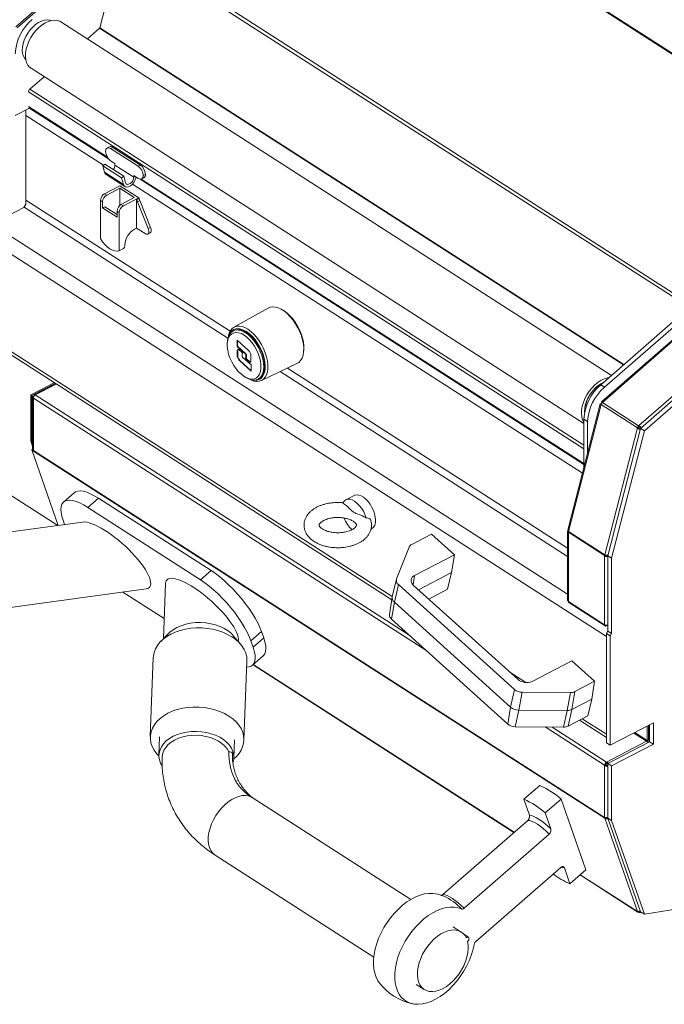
# Model space of a CAD drawing. Header units: millimetres. Extents: x 24 to 2406, y -1931 to 388.
# Tile 17 of 21: x 1517 to 1861, y -1424 to -899. Entities that reach past the tile are written whole.
import ezdxf

# ---------------------------------------------------------------- set-up
doc = ezdxf.new("R2010")
doc.units = ezdxf.units.MM

msp = doc.modelspace()

# ---------------------------------------------------------------- linework, layer by layer
at = {"color": 7, "linetype": 'Continuous', "lineweight": 15}
for p, q in [((2011.59, -1010.97), (1237, -512.8)), ((1829.68, -1227.97), (767.07, -544.55)), ((1985.03, -994.39), (1681.77, -799.35)), ((1514.67, -902.49), (1568.96, -855.01)), ((1515.34, -902.92), (1569.63, -855.44)), ((1875.38, -1051.21), (1572.12, -856.16)), ((1571.13, -857.47), (1559.47, -902.9)), ((1236.63, -900.46), (1715.19, -1208.24)), ((1236.63, -900.46), (1715.19, -1208.24)), ((1832.33, -1088.59), (1538.74, -899.76)), ((1559.27, -903.21), (1552.84, -908.83)), ((1522.78, -924.57), (1817.66, -1114.22)), ((1529.73, -929.05), (1522.11, -935.71)), ((1514.4, -949.77), (1521.98, -945.83)), ((1521.68, -945.64), (1564.13, -972.94)), ((1520.03, -946.85), (1520.03, -997.09)), ((1564.57, -966.49), (1563.38, -967.1)), ((1566.41, -966.77), (1565.21, -967.39)), ((1566.41, -966.77), (1581.11, -976.23)), ((1562.55, -968.95), (1562.55, -968.93)), ((1565.21, -967.39), (1579.92, -976.85)), ((1562.21, -975.71), (1561.06, -976.64)), ((1561.06, -976.64), (1571.08, -983.09)), ((1562.02, -980.09), (1561.06, -976.64)), ((1562.21, -975.71), (1572.23, -982.15)), ((1565.21, -973.92), (1567.56, -975.43)), ((1567.56, -975.43), (1567.56, -976.24)), ((1567.56, -976.24), (1577.58, -982.69)), ((1579.92, -976.85), (1581.11, -976.23)), ((1562.02, -980.09), (1572.04, -986.53)), ((1562.84, -981.27), (1572.86, -987.71)), ((1572.23, -982.15), (1571.08, -983.09)), ((1573.19, -985.6), (1572.23, -982.15)), ((1579.92, -983.38), (1577.58, -981.87)), ((1577.58, -981.87), (1577.58, -982.69)), ((1583.78, -981.2), (1582.59, -981.82)), ((1582.59, -981.84), (1583.78, -981.22)), ((1582.59, -981.84), (1582.59, -981.82)), ((1583.78, -981.2), (1583.78, -981.22)), ((1570.24, -987.26), (1562.05, -991.5)), ((1580.26, -993.7), (1570.24, -987.26)), ((1572.04, -986.53), (1571.08, -983.09)), ((1581.01, -983.8), (1817.66, -1136)), ((1581.76, -983.66), (1582.95, -983.05)), ((1562.05, -991.5), (1563.19, -992.23)), ((1570.11, -988.64), (1563.19, -992.23)), ((1577.86, -993.63), (1570.11, -988.64)), ((1570.11, -988.64), (1570.11, -997.82)), ((1518.91, -998.89), (1520.03, -997.09)), ((1559.82, -1015.52), (1559.82, -995.11)), ((1560.96, -995.84), (1559.82, -995.11)), ((1560.96, -995.84), (1560.96, -999.1)), ((1562.22, -998.45), (1560.96, -999.1)), ((1562.22, -998.45), (1568.7, -1002.62)), ((1570.94, -997.21), (1577.86, -993.63)), ((1570.94, -997.21), (1572.07, -997.94)), ((1572.07, -997.94), (1580.26, -993.7)), ((1578.99, -994.74), (1580.26, -994.09)), ((1578.99, -1009.87), (1578.99, -994.74)), ((1580.85, -995.19), (1579.59, -995.84)), ((1585.3, -1010.13), (1579.59, -995.84)), ((1580.26, -994.09), (1580.26, -993.7)), ((1586.57, -1009.48), (1580.85, -995.19)), ((1518.91, -998.89), (1498.82, -1009.3)), ((1560.96, -999.1), (1568.7, -1004.09)), ((1569.84, -1001.55), (1568.7, -1000.82)), ((1568.7, -1004.09), (1568.7, -1000.82)), ((1569.84, -1021.96), (1569.84, -1001.55)), ((1578.99, -1009.87), (1578.03, -1010.37)), ((1578.99, -1009.87), (1583.63, -1012.85)), ((1585.01, -1013.07), (1586.27, -1012.41)), ((1585.3, -1010.13), (1586.57, -1009.48)), ((1572.82, -1018.79), (1572.82, -1019.6)), ((1569.84, -1021.96), (1571.11, -1021.31)), ((1571.11, -1021.31), (1572.07, -1020.81)), ((1649.27, -1052.6), (1630.98, -1062.82)), ((1657.27, -1053.8), (1656.52, -1053.36)), ((1874.62, -1051.6), (1826.65, -1093.56)), ((1880.35, -1056.07), (1827.14, -1102.61)), ((1881.15, -1056.03), (1827.52, -1102.93)), ((1876.63, -1052.89), (1828.66, -1094.85)), ((1631.05, -1064.5), (1630.53, -1064.77)), ((1627.56, -1070.23), (1627.48, -1071.13)), ((1638.79, -1075.23), (1632.78, -1069.74)), ((1632.78, -1069.74), (1632.78, -1073.09)), ((1633, -1069.95), (1633, -1072.97)), ((1900.52, -1068.49), (1846.89, -1115.39)), ((1901.73, -1069.71), (1847.91, -1116.78)), ((1903.73, -1071), (1849.92, -1118.07)), ((1633, -1072.97), (1632.78, -1073.09)), ((1632.78, -1073.09), (1637.16, -1077.09)), ((1633.04, -1075.31), (1632.81, -1075.43)), ((1632.81, -1075.43), (1632.81, -1077.98)), ((1633, -1072.97), (1637.38, -1076.98)), ((1633.04, -1075.31), (1633.04, -1077.87)), ((1635.82, -1076.68), (1633.38, -1074.45)), ((1635.48, -1078.39), (1635.48, -1076.88)), ((1635.71, -1076.58), (1635.59, -1076.65)), ((1637.38, -1076.98), (1637.16, -1077.09)), ((1668.17, -1075.86), (1668.25, -1074.98)), ((1633.04, -1077.87), (1632.81, -1077.98)), ((1634.34, -1080.7), (1634.12, -1080.82)), ((1634.12, -1080.82), (1640.13, -1086.31)), ((1634.34, -1080.7), (1640.13, -1085.99)), ((1640.13, -1082.96), (1635.75, -1078.96)), ((1637.09, -1079.37), (1639.53, -1081.6)), ((1637.32, -1079.4), (1637.54, -1079.29)), ((1637.64, -1077.54), (1637.42, -1077.66)), ((1637.42, -1077.66), (1637.42, -1079.18)), ((1637.64, -1079.06), (1637.42, -1079.18)), ((1637.42, -1079.35), (1639.75, -1081.48)), ((1637.64, -1077.54), (1637.64, -1079.06)), ((1639.75, -1081.48), (1639.53, -1081.6)), ((1639.75, -1081.48), (1639.78, -1081.47)), ((1640.09, -1080.63), (1640.09, -1078.07)), ((1645.72, -1091.27), (1664.62, -1082.21)), ((1640.13, -1086.31), (1640.13, -1082.96)), ((1522.64, -1098.83), (1535.06, -1092.4)), ((1523.3, -1099.26), (1535.73, -1092.83)), ((1535.86, -1092.91), (1524.67, -1098.71)), ((1636.91, -1089.33), (1637.69, -1089.78)), ((1643.87, -1090.51), (1644.39, -1090.24)), ((1423.49, -1095.59), (1537.02, -1168.62)), ((1826.65, -1093.56), (1828.66, -1094.85)), ((1522.64, -1123.46), (1522.64, -1098.83)), ((1523.3, -1099.26), (1522.64, -1098.83)), ((1523.16, -1099.5), (1523.16, -1121.33)), ((1523.16, -1099.5), (1523.83, -1099.93)), ((1523.3, -1123.89), (1523.3, -1099.26)), ((1523.66, -1100.35), (1523.66, -1128.03)), ((1524.31, -1099.68), (1523.83, -1099.93)), ((1523.83, -1099.93), (1523.83, -1100.15)), ((1524.02, -1100.62), (1524.02, -1128.57)), ((1524.13, -1100.06), (1524.13, -1100.06)), ((1524.13, -1100.06), (1524.13, -1100.06)), ((1524.65, -1099.21), (1524.67, -1099.22)), ((1826.42, -1103.78), (1809.13, -1171.13)), ((1826.78, -1103.76), (1826.91, -1103.84)), ((1826.91, -1103.83), (1826.78, -1103.76)), ((1827.31, -1102.91), (1827.45, -1103)), ((1827.52, -1102.93), (1846.89, -1115.39)), ((1826.85, -1104.01), (1809.43, -1171.88)), ((1826.85, -1104.01), (1846.22, -1116.47)), ((1817.66, -1111.81), (1819.66, -1113.1)), ((1817.66, -1111.81), (1817.66, -1137.91)), ((1819.66, -1113.1), (1819.66, -1130.1)), ((1846.22, -1116.47), (1828.8, -1184.34)), ((1847.91, -1116.78), (1830.43, -1184.88)), ((1849.92, -1118.07), (1832.43, -1186.17)), ((1846.93, -1116.36), (1846.22, -1116.47)), ((1846.89, -1115.39), (1847.12, -1116.05)), ((1847.46, -1117.05), (1847.79, -1117.24)), ((1847.79, -1117.27), (1847.52, -1117.1)), ((1847.91, -1116.78), (1849.92, -1118.07)), ((1848.32, -1116.42), (1848.1, -1116.28)), ((1523.3, -1123.89), (1522.64, -1123.46)), ((1523.66, -1126.39), (1522.64, -1123.46)), ((1523.16, -1121.33), (1523.66, -1121.66)), ((1523.66, -1124.91), (1523.3, -1123.89)), ((1523.66, -1127.84), (1523.14, -1128.3)), ((1537.23, -1168.59), (1523.14, -1128.3)), ((1523.14, -1128.3), (1524.07, -1128.9)), ((1828.75, -1324.56), (1524.02, -1128.57)), ((1828.8, -1324.89), (1524.07, -1128.9)), ((1545.84, -1151.18), (1540.18, -1156.13)), ((1558.7, -1154.04), (1553.03, -1158.99)), ((1618.81, -1192.7), (1558.7, -1154.04)), ((1695.2, -1152.62), (1690.74, -1154.93)), ((1613.15, -1197.65), (1553.03, -1158.99)), ((1550.24, -1166.8), (1463.14, -1178.79)), ((1539.89, -1165.82), (1540.69, -1168.11)), ((1704.13, -1170.52), (1704.4, -1170.38)), ((1809.02, -1171.91), (1809.02, -1208.65)), ((1809.43, -1171.88), (1828.8, -1184.34)), ((1725.87, -1178.78), (1736.43, -1173.31)), ((1748.58, -1184.28), (1736.43, -1173.31)), ((1809.38, -1172.26), (1828.75, -1184.72)), ((1809.38, -1172.26), (1809.38, -1209.19)), ((1717.77, -1197.2), (1724.49, -1180.2)), ((1748.58, -1184.28), (1727.37, -1195.27)), ((1747.07, -1193.77), (1748.58, -1184.28)), ((1829.28, -1184.45), (1828.75, -1184.72)), ((1828.75, -1184.72), (1828.75, -1221.65)), ((1830.06, -1184.77), (1830.5, -1184.61)), ((1830.43, -1185), (1830.06, -1184.77)), ((1830.43, -1184.88), (1832.43, -1186.17)), ((1830.43, -1184.88), (1830.43, -1225.05)), ((1832.43, -1186.17), (1832.43, -1226.34)), ((1613.15, -1197.65), (1618.81, -1192.7)), ((1717.68, -1197.49), (1715.43, -1206.61)), ((1747.07, -1193.77), (1729.44, -1202.9)), ((1744.96, -1202.72), (1747.07, -1193.77)), ((1468.6, -1218.42), (1584.13, -1202.51)), ((1594.51, -1199.62), (1593.39, -1229.09)), ((1718.74, -1200.22), (1716.6, -1209.61)), ((1780.73, -1256.19), (1718.74, -1200.22)), ((1726.87, -1200.59), (1782.41, -1250.74)), ((1744.96, -1202.72), (1734.97, -1207.9)), ((1571.84, -1204.2), (1593.8, -1218.32)), ((1715.39, -1206.84), (1714.03, -1216.14)), ((1715.13, -1218.66), (1716.6, -1209.61)), ((1778.59, -1265.59), (1716.6, -1209.61)), ((1809.38, -1209.19), (1828.75, -1221.65)), ((1809.66, -1209.83), (1829.03, -1222.29)), ((1777.12, -1274.64), (1715.13, -1218.66)), ((1829.79, -1222.25), (1830.43, -1221.92)), ((1596.1, -1226.33), (1592, -1230.5)), ((1634.63, -1232.12), (1630.86, -1227.65)), ((1633.36, -1230.61), (1633.39, -1229.82)), ((1645.75, -1225.31), (1640.09, -1230.26)), ((1641.24, -1233.55), (1646.9, -1228.6)), ((1646.9, -1228.6), (1645.75, -1225.31)), ((1829.68, -1226.25), (1830.43, -1225.05)), ((1831.69, -1227.54), (1829.68, -1226.25)), ((1829.68, -1284.64), (1829.68, -1226.25)), ((1829.68, -1227.97), (1829.68, -1280.06)), ((1832.43, -1226.34), (1830.43, -1225.05)), ((1831.69, -1227.54), (1832.43, -1226.34)), ((1831.69, -1285.93), (1831.69, -1227.54)), ((1641.24, -1233.55), (1640.09, -1230.26)), ((1588, -1239.1), (1586.4, -1281.36)), ((1640.95, -1243.24), (1646.61, -1238.29)), ((1636.36, -1283.26), (1637.97, -1240.99)), ((1641.22, -1243.01), (1780.36, -1332.49)), ((1790.03, -1251.85), (1811.24, -1240.86)), ((1823.39, -1251.83), (1811.24, -1240.86)), ((1780.73, -1256.19), (1778.59, -1265.59)), ((1823.39, -1251.83), (1812.83, -1257.3)), ((1821.88, -1261.32), (1823.39, -1251.83)), ((1784.7, -1257.64), (1782.96, -1267.18)), ((1810.45, -1257.82), (1784.7, -1257.64)), ((1810.45, -1257.82), (1808.71, -1267.36)), ((1812.83, -1257.3), (1811.32, -1266.79)), ((1821.88, -1261.32), (1811.32, -1266.79)), ((1819.78, -1270.27), (1821.88, -1261.32)), ((1777.12, -1274.64), (1778.59, -1265.59)), ((1781.09, -1276.09), (1782.96, -1267.18)), ((1808.71, -1267.36), (1782.96, -1267.18)), ((1806.84, -1276.27), (1808.71, -1267.36)), ((1809.22, -1275.74), (1811.32, -1266.79)), ((1819.78, -1270.27), (1809.22, -1275.74)), ((1806.84, -1276.27), (1781.09, -1276.09)), ((1815.27, -1272.61), (1829.68, -1281.88)), ((1815.27, -1272.61), (1829.68, -1281.88)), ((1854.76, -1273.97), (1831.69, -1285.93)), ((1851.45, -1275.69), (1851.45, -1283.38)), ((1852.19, -1275.3), (1852.19, -1282.99)), ((1852.75, -1275.01), (1852.75, -1284.11)), ((1854.76, -1273.97), (1854.76, -1285.4)), ((1591.4, -1281.55), (1591.03, -1291.19)), ((1631, -1292.71), (1631.37, -1283.07)), ((1831.69, -1285.93), (1829.68, -1284.64)), ((1851.15, -1283.86), (1829.79, -1294.93)), ((1852.75, -1284.11), (1830.43, -1295.68)), ((1854.76, -1285.4), (1832.43, -1296.97)), ((1851.45, -1283.38), (1852.19, -1282.99)), ((1852.75, -1284.11), (1854.76, -1285.4)), ((1829.49, -1296.22), (1828.75, -1296.61)), ((1828.75, -1296.61), (1828.75, -1324.56)), ((1829.79, -1294.93), (1829.79, -1295.74)), ((1830.11, -1296.85), (1830.02, -1296.79)), ((1830.43, -1297.06), (1830.06, -1296.82)), ((1830.06, -1296.82), (1830.43, -1297.03)), ((1830.43, -1295.68), (1832.43, -1296.97)), ((1830.43, -1295.68), (1830.43, -1324.83)), ((1832.43, -1296.97), (1832.43, -1326.11)), ((1794.15, -1307.37), (1785.65, -1314.8)), ((1725.31, -1368.31), (1640.73, -1313.92)), ((1785.65, -1314.8), (1788.62, -1323.28)), ((1797.01, -1322.1), (1805.5, -1314.67)), ((1805.5, -1314.67), (1818.74, -1352.5)), ((1799.98, -1330.58), (1797.01, -1322.1)), ((1830.07, -1324.52), (1830.17, -1324.52)), ((1830.43, -1324.69), (1830.17, -1324.52)), ((1742.41, -1365.68), (1787.74, -1326.04)), ((1829.1, -1324.63), (1828.8, -1324.89)), ((1828.8, -1324.89), (1846.22, -1374.7)), ((1830.43, -1324.83), (1832.43, -1326.11)), ((1830.43, -1324.83), (1847.91, -1374.81)), ((1832.43, -1326.11), (1849.92, -1376.1)), ((1799.09, -1333.34), (1753.77, -1372.99)), ((1620.99, -1344.62), (1705.56, -1399.01)), ((1760, -1390.81), (1805.33, -1351.16)), ((1810.24, -1359.93), (1807.27, -1351.44)), ((1818.74, -1352.5), (1810.24, -1359.93)), ((1815.65, -1355.19), (1846.46, -1375.01)), ((1849.92, -1376.1), (1903.73, -1367.4)), ((1846.99, -1374.7), (1846.89, -1375.08)), ((1847.58, -1375.19), (1848.31, -1375.07)), ((1847.91, -1374.81), (1849.92, -1376.1)), ((1752.28, -1385.66), (1748.03, -1382.93)), ((1756.14, -1388.45), (1753.71, -1386.89)), ((1728.29, -1413.63), (1732.54, -1416.36))]:
    msp.add_line(p, q, dxfattribs=at)
at = {"color": 8, "linetype": 'Continuous', "lineweight": 15}
for p, q in [((1873.92, -1052.21), (1571.13, -857.47)), ((1838.77, -1082.96), (1559.27, -903.21)), ((1839.05, -1082.71), (1559.47, -902.9)), ((1715.44, -1206.59), (1276.2, -924.09)), ((1817.66, -1127.72), (1521.39, -937.17)), ((1817.66, -1125.79), (1522.11, -935.71)), ((1563.53, -972.1), (1521.39, -945)), ((1561.41, -976.35), (1520.03, -949.74)), ((1816.94, -1140.7), (1576.94, -986.34)), ((1817.66, -1135.54), (1581.61, -983.73)), ((1627.83, -1068.6), (1519.06, -998.64)), ((1628.93, -1064.93), (1520.03, -994.89)), ((1809.02, -1205.27), (1501.87, -1007.72)), ((1809.02, -1185.13), (1655.67, -1086.5)), ((1809.02, -1180.76), (1659.57, -1084.64)), ((1536.23, -1093.15), (1525.06, -1098.94)), ((1733.89, -1235.6), (1524.02, -1100.62)), ((1724.83, -1227.42), (1525.06, -1098.94)), ((1727.37, -1195.27), (1726.57, -1200.29)), ((1829.79, -1221.92), (1829.79, -1222.25)), ((1780.46, -1332.4), (1641.33, -1242.92)), ((1786.77, -1252.46), (1778.26, -1246.99)), ((1829.68, -1280.06), (1816.83, -1271.8)), ((1828.75, -1296.61), (1797.01, -1276.2)), ((1829.79, -1294.93), (1800.71, -1276.22)), ((1851.15, -1283.86), (1844.24, -1279.42)), ((1851.45, -1283.38), (1844.82, -1279.12)), ((1846.22, -1374.7), (1815.76, -1355.1))]:
    msp.add_line(p, q, dxfattribs=at)
at = {"color": 7, "linetype": 'Continuous', "lineweight": 15, "flags": 128}
for points in [[(1520.03, -907.64), (1521.1, -905.81), (1522.34, -904.1), (1523.73, -902.56), (1525.23, -901.24), (1526.79, -900.16), (1528.36, -899.38), (1529.91, -898.89), (1531.39, -898.73), (1532.76, -898.89), (1533.41, -899.11)], [(1522.78, -924.57), (1522.03, -924), (1521.11, -922.9), (1520.41, -921.55), (1519.97, -919.97), (1519.79, -918.2), (1519.87, -916.28), (1520.22, -914.26), (1520.82, -912.19), (1521.67, -910.13), (1522.73, -908.11), (1523.99, -906.19), (1525.42, -904.41), (1526.97, -902.82), (1528.62, -901.46), (1530.31, -900.36), (1532.02, -899.55), (1533.7, -899.04), (1535.31, -898.85), (1536.8, -898.98), (1538.15, -899.43), (1538.74, -899.76)], [(1519.97, -920), (1519.42, -919.37), (1518.73, -918.17), (1518.29, -916.73), (1518.12, -915.1), (1518.21, -913.32), (1518.57, -911.45), (1519.18, -909.54), (1520.03, -907.64)], [(1565.21, -967.39), (1564.69, -967.12), (1564.19, -966.98), (1563.73, -966.98), (1563.33, -967.13), (1563, -967.41), (1562.75, -967.82), (1562.6, -968.33), (1562.55, -968.93)], [(1562.84, -981.27), (1562.41, -980.88), (1562.02, -980.09)], [(1578.74, -982.62), (1578.63, -983.21), (1578.22, -984.4), (1577.57, -985.55), (1576.74, -986.56), (1575.79, -987.34), (1574.81, -987.83), (1573.87, -988), (1573.06, -987.82), (1572.43, -987.32), (1572.04, -986.53)], [(1577.58, -982.69), (1577.44, -983.63), (1577.02, -984.59), (1576.4, -985.46), (1575.64, -986.12), (1574.84, -986.49), (1574.11, -986.52), (1573.53, -986.21), (1573.19, -985.6)], [(1579.92, -983.38), (1580.44, -983.65), (1580.94, -983.79), (1581.4, -983.78), (1581.81, -983.64), (1582.14, -983.36), (1582.39, -982.95), (1582.54, -982.44), (1582.59, -981.84)], [(1583.63, -1012.85), (1584.16, -1013.11), (1584.65, -1013.17), (1585.07, -1013.03), (1585.39, -1012.7), (1585.58, -1012.21), (1585.63, -1011.58), (1585.53, -1010.87), (1585.3, -1010.13)], [(1586.57, -1009.48), (1586.8, -1010.22), (1586.89, -1010.93), (1586.84, -1011.55), (1586.66, -1012.04), (1586.34, -1012.37), (1586.27, -1012.41)], [(1559.82, -1015.52), (1560.93, -1017.18), (1562.17, -1018.67), (1563.48, -1019.95), (1564.83, -1020.96), (1566.18, -1021.68), (1567.49, -1022.1), (1568.73, -1022.19), (1569.84, -1021.96)], [(1664.62, -1082.21), (1665.65, -1081.56), (1666.6, -1080.55), (1667.34, -1079.26), (1667.87, -1077.71), (1668.16, -1075.95), (1668.22, -1074), (1668.04, -1071.91), (1667.63, -1069.72), (1667, -1067.48), (1666.15, -1065.24), (1665.11, -1063.04), (1663.9, -1060.93), (1662.54, -1058.96), (1661.07, -1057.17), (1659.51, -1055.6), (1657.9, -1054.27), (1656.27, -1053.23), (1654.66, -1052.48), (1653.11, -1052.05), (1651.63, -1051.95), (1650.28, -1052.17), (1649.27, -1052.6)], [(1657.27, -1053.8), (1657.81, -1054.13), (1659.37, -1055.28), (1660.9, -1056.69), (1662.36, -1058.33), (1663.72, -1060.16), (1664.95, -1062.15), (1666.01, -1064.24), (1666.9, -1066.39), (1667.58, -1068.55), (1668.04, -1070.68), (1668.27, -1072.73), (1668.27, -1074.65), (1668.25, -1074.98)], [(1636.45, -1089.05), (1637.94, -1089.85), (1639.38, -1090.34), (1640.75, -1090.48), (1641.99, -1090.29), (1643.09, -1089.76), (1644, -1088.91), (1644.71, -1087.77), (1645.19, -1086.35), (1645.44, -1084.72), (1645.44, -1082.9), (1645.19, -1080.94), (1644.71, -1078.91), (1644, -1076.85), (1643.09, -1074.83), (1641.99, -1072.89), (1640.75, -1071.09), (1639.38, -1069.48), (1637.94, -1068.11), (1636.45, -1067), (1634.97, -1066.2), (1633.53, -1065.72), (1632.16, -1065.57), (1630.91, -1065.76), (1629.82, -1066.29), (1628.9, -1067.14), (1628.19, -1068.29), (1627.71, -1069.7), (1627.47, -1071.34), (1627.47, -1073.16), (1627.71, -1075.11), (1628.19, -1077.14), (1628.9, -1079.2), (1629.82, -1081.22), (1630.91, -1083.16), (1632.16, -1084.96), (1633.53, -1086.57), (1634.97, -1087.94), (1636.45, -1089.05)], [(1627.56, -1070.23), (1627.63, -1069.64), (1627.99, -1068.06), (1628.57, -1066.71), (1629.36, -1065.64), (1630.35, -1064.86), (1631.5, -1064.4), (1632.8, -1064.26), (1634.2, -1064.46), (1635.68, -1064.97), (1637.2, -1065.8), (1638.71, -1066.92), (1640.19, -1068.3), (1641.59, -1069.92), (1642.89, -1071.72), (1644.05, -1073.67), (1645.03, -1075.72), (1645.83, -1077.82), (1646.41, -1079.91), (1646.76, -1081.94), (1646.88, -1083.87), (1646.76, -1085.65), (1646.41, -1087.22), (1645.83, -1088.57), (1645.03, -1089.64), (1644.05, -1090.42), (1642.89, -1090.88), (1641.59, -1091.02), (1640.19, -1090.83), (1638.71, -1090.31), (1637.69, -1089.78)], [(1627.87, -1068.47), (1628.05, -1067.35), (1628.52, -1065.78), (1629.21, -1064.47), (1630.11, -1063.43), (1631.2, -1062.7), (1632.45, -1062.28), (1633.84, -1062.2), (1635.33, -1062.44), (1636.89, -1063.01), (1638.48, -1063.89)], [(1637.72, -1065.12), (1636.19, -1064.28), (1634.7, -1063.75), (1633.27, -1063.53), (1631.95, -1063.64), (1630.77, -1064.08), (1629.75, -1064.82), (1628.92, -1065.86), (1628.29, -1067.17), (1628.13, -1067.64)], [(1644.39, -1090.24), (1644.57, -1090.15), (1645.55, -1089.37), (1646.35, -1088.3), (1646.93, -1086.95), (1647.28, -1085.38), (1647.4, -1083.6), (1647.28, -1081.67), (1646.93, -1079.64), (1646.35, -1077.55), (1645.55, -1075.45), (1644.57, -1073.4), (1643.41, -1071.45), (1642.12, -1069.65), (1640.71, -1068.04), (1639.23, -1066.65), (1637.72, -1065.53), (1636.2, -1064.7), (1634.73, -1064.19), (1633.32, -1063.99), (1632.03, -1064.13), (1631.05, -1064.5)], [(1640.14, -1090.81), (1641.46, -1091.14), (1642.84, -1091.19), (1644.09, -1090.92), (1645.2, -1090.33), (1646.13, -1089.44), (1646.86, -1088.26), (1647.38, -1086.83), (1647.67, -1085.18), (1647.73, -1083.34), (1647.55, -1081.36), (1647.15, -1079.3), (1646.52, -1077.18), (1645.69, -1075.07), (1644.67, -1073.01), (1643.48, -1071.06), (1642.16, -1069.25), (1640.74, -1067.64), (1639.25, -1066.25), (1637.72, -1065.12)], [(1638.48, -1063.89), (1640.08, -1065.06), (1641.64, -1066.5), (1643.13, -1068.17), (1644.51, -1070.04), (1645.76, -1072.06), (1646.85, -1074.2), (1647.75, -1076.39), (1648.45, -1078.6), (1648.92, -1080.78), (1649.16, -1082.86), (1649.16, -1084.82), (1648.92, -1086.6), (1648.45, -1088.16), (1647.75, -1089.48), (1646.85, -1090.52), (1645.76, -1091.25), (1644.51, -1091.67), (1643.13, -1091.75), (1641.64, -1091.51), (1640.08, -1090.94), (1639.31, -1090.55)], [(1635.48, -1076.88), (1635.49, -1076.8), (1635.51, -1076.74), (1635.54, -1076.69), (1635.58, -1076.65), (1635.63, -1076.63), (1635.69, -1076.63), (1635.75, -1076.65), (1635.82, -1076.68)], [(1637.42, -1079.18), (1637.42, -1079.25), (1637.4, -1079.32), (1637.37, -1079.37), (1637.32, -1079.4), (1637.27, -1079.42), (1637.22, -1079.42), (1637.15, -1079.4), (1637.09, -1079.37)], [(1831.12, -1089.65), (1830.28, -1089.79), (1828.6, -1090.29), (1826.9, -1091.11), (1825.2, -1092.21), (1823.55, -1093.57), (1822, -1095.16), (1820.57, -1096.93), (1819.31, -1098.85), (1818.25, -1100.87), (1817.4, -1102.94), (1816.8, -1105.01), (1816.45, -1107.03), (1816.37, -1108.94), (1816.55, -1110.71), (1816.99, -1112.29), (1817.66, -1113.6)], [(1545.84, -1151.18), (1546.55, -1150.7), (1547.71, -1150.3), (1549.09, -1150.2), (1550.69, -1150.4), (1552.47, -1150.89), (1554.41, -1151.66), (1556.5, -1152.72), (1558.7, -1154.04)], [(1553.03, -1158.99), (1550.83, -1157.67), (1548.75, -1156.62), (1546.8, -1155.84), (1545.02, -1155.35), (1543.43, -1155.15), (1542.05, -1155.26), (1540.89, -1155.65), (1539.96, -1156.34), (1539.3, -1157.31), (1538.89, -1158.54), (1538.74, -1160.03), (1538.86, -1161.76), (1539.25, -1163.7), (1539.89, -1165.82)], [(1689.17, -1156.72), (1689.78, -1155.7), (1690.62, -1155), (1691.63, -1154.64), (1692.78, -1154.63), (1694.03, -1154.97), (1695.34, -1155.65), (1696.64, -1156.64), (1697.89, -1157.91), (1699.05, -1159.41), (1700.06, -1161.07), (1700.89, -1162.84), (1701.51, -1164.65)], [(1706.48, -1165.8), (1706.36, -1164.17), (1706, -1162.45), (1705.42, -1160.7), (1704.64, -1158.97), (1703.68, -1157.34), (1702.58, -1155.86), (1701.38, -1154.58), (1700.12, -1153.55), (1698.85, -1152.81), (1697.62, -1152.38), (1696.46, -1152.28), (1695.43, -1152.52), (1695.2, -1152.62)], [(1618.81, -1192.7), (1621.1, -1194.27), (1623.45, -1196.06), (1625.82, -1198.06), (1628.19, -1200.25), (1630.53, -1202.58), (1632.81, -1205.04), (1635.01, -1207.59), (1637.08, -1210.2), (1639.01, -1212.84), (1640.77, -1215.48), (1642.35, -1218.07), (1643.72, -1220.6), (1644.85, -1223.02), (1645.75, -1225.31)], [(1640.09, -1230.26), (1639.19, -1227.97), (1638.05, -1225.55), (1636.69, -1223.03), (1635.11, -1220.43), (1633.35, -1217.8), (1631.42, -1215.16), (1629.34, -1212.54), (1627.15, -1209.99), (1624.87, -1207.53), (1622.53, -1205.2), (1620.16, -1203.02), (1617.78, -1201.02), (1615.44, -1199.22), (1613.15, -1197.65)], [(1637.31, -1236.7), (1636.45, -1234.78), (1635.27, -1232.93), (1633.78, -1231.18), (1632, -1229.56), (1629.95, -1228.09), (1627.66, -1226.78), (1625.16, -1225.66), (1622.49, -1224.74), (1619.69, -1224.04), (1616.8, -1223.56), (1613.85, -1223.31), (1610.89, -1223.3), (1607.96, -1223.52), (1605.1, -1223.97), (1602.35, -1224.65), (1599.75, -1225.55), (1597.34, -1226.65), (1595.14, -1227.94), (1593.2, -1229.39), (1591.53, -1231), (1590.17, -1232.73), (1589.12, -1234.57), (1588.41, -1236.48), (1588.05, -1238.45), (1588, -1239.1)], [(1596.1, -1226.33), (1596.83, -1225.64), (1598.59, -1224.29), (1600.61, -1223.11), (1602.86, -1222.12), (1605.29, -1221.35), (1607.86, -1220.81), (1610.53, -1220.51), (1613.25, -1220.45), (1615.96, -1220.63), (1618.63, -1221.05), (1621.2, -1221.71), (1623.63, -1222.58), (1625.87, -1223.67), (1627.88, -1224.94), (1629.63, -1226.37), (1630.86, -1227.65)], [(1646.9, -1228.6), (1647.55, -1230.73), (1647.94, -1232.66), (1648.06, -1234.39), (1647.91, -1235.88), (1647.5, -1237.12), (1646.83, -1238.08), (1646.61, -1238.29)], [(1830.43, -1224.97), (1830.39, -1225.06), (1830.3, -1225.26)], [(1830.43, -1224.97), (1830.39, -1225.06), (1830.3, -1225.26)], [(1637.85, -1244.22), (1639.09, -1244.12), (1640.25, -1243.72), (1641.17, -1243.04), (1641.84, -1242.07), (1642.25, -1240.83), (1642.39, -1239.34), (1642.27, -1237.62), (1641.89, -1235.68), (1641.24, -1233.55)], [(1591.02, -1291.61), (1589.8, -1290.32), (1588.46, -1288.52), (1587.45, -1286.63), (1586.76, -1284.68), (1586.43, -1282.7), (1586.44, -1280.72), (1586.81, -1278.75), (1587.52, -1276.84), (1588.56, -1275), (1589.93, -1273.27), (1591.59, -1271.66), (1593.54, -1270.2), (1595.73, -1268.91), (1598.15, -1267.82), (1600.75, -1266.92), (1603.5, -1266.24), (1606.36, -1265.78), (1609.29, -1265.56), (1612.25, -1265.58), (1615.19, -1265.82), (1618.09, -1266.3), (1620.89, -1267.01), (1623.56, -1267.92), (1626.05, -1269.05), (1628.34, -1270.35), (1630.39, -1271.83), (1632.18, -1273.45), (1633.67, -1275.2), (1634.85, -1277.04), (1635.7, -1278.96), (1635.7, -1278.96)], [(1592.69, -1296.93), (1591.91, -1295.5), (1591.3, -1293.75), (1591.03, -1291.96), (1591.13, -1290.17), (1591.58, -1288.41), (1592.37, -1286.72), (1593.5, -1285.12), (1594.94, -1283.64), (1596.67, -1282.31), (1598.65, -1281.15), (1600.86, -1280.19), (1603.25, -1279.43), (1605.77, -1278.9), (1608.39, -1278.6), (1611.05, -1278.54), (1613.72, -1278.72), (1616.33, -1279.13), (1618.85, -1279.78), (1621.24, -1280.64), (1623.44, -1281.7), (1625.41, -1282.95), (1627.13, -1284.35), (1628.57, -1285.89), (1629.69, -1287.54), (1630.47, -1289.27), (1630.47, -1289.27)], [(1628.33, -1289.46), (1627.38, -1287.87), (1626.11, -1286.37), (1624.56, -1284.99), (1622.74, -1283.77), (1620.69, -1282.72), (1618.45, -1281.88), (1616.08, -1281.24), (1613.6, -1280.83), (1611.07, -1280.65), (1608.54, -1280.7), (1606.06, -1281), (1603.67, -1281.52), (1601.42, -1282.26), (1599.36, -1283.21), (1597.53, -1284.34), (1595.95, -1285.64), (1594.66, -1287.08), (1593.69, -1288.63), (1593.05, -1290.26), (1592.76, -1291.94), (1592.74, -1292.19)], [(1630.23, -1290.49), (1630.19, -1290.24), (1629.94, -1289.87), (1629.5, -1289.59), (1628.93, -1289.45), (1628.33, -1289.46)], [(1788.62, -1323.28), (1789.75, -1323.54), (1791.01, -1324), (1792.37, -1324.67), (1793.81, -1325.53), (1795.31, -1326.57), (1796.86, -1327.77), (1798.42, -1329.11), (1799.98, -1330.58)], [(1787.74, -1326.04), (1788.81, -1326.19), (1790.04, -1326.59), (1791.4, -1327.22), (1792.85, -1328.08), (1794.38, -1329.14), (1795.95, -1330.39), (1797.53, -1331.8), (1799.09, -1333.34)], [(1738.64, -1365.26), (1737.13, -1365.04), (1734.98, -1365.02), (1732.74, -1365.33), (1730.42, -1365.94), (1728.06, -1366.87), (1725.68, -1368.09), (1723.32, -1369.6), (1721, -1371.37), (1718.75, -1373.38), (1716.6, -1375.6), (1714.58, -1378.02), (1712.71, -1380.59), (1711.01, -1383.3), (1709.5, -1386.1), (1708.21, -1388.96), (1707.15, -1391.84), (1706.33, -1394.71), (1705.76, -1397.54), (1705.45, -1400.29), (1705.41, -1402.92), (1705.62, -1405.4), (1706.1, -1407.71), (1706.84, -1409.81), (1707.82, -1411.67), (1708.32, -1412.41)], [(1742.41, -1365.68), (1743.49, -1365.84), (1744.72, -1366.24), (1746.07, -1366.87), (1747.53, -1367.73), (1749.05, -1368.79), (1750.62, -1370.04), (1752.2, -1371.44), (1753.77, -1372.99)], [(1759.07, -1392.5), (1758.43, -1395.35), (1757.54, -1398.23), (1756.41, -1401.11), (1755.05, -1403.95), (1753.49, -1406.73), (1751.74, -1409.4), (1749.82, -1411.93), (1747.76, -1414.3), (1745.58, -1416.47), (1743.31, -1418.41), (1740.97, -1420.11), (1738.6, -1421.53), (1736.23, -1422.67), (1733.87, -1423.51), (1731.58, -1424.04), (1729.36, -1424.25), (1727.25, -1424.14), (1725.27, -1423.72), (1723.46, -1422.97), (1721.82, -1421.93), (1720.39, -1420.59), (1719.17, -1418.98), (1718.19, -1417.11), (1717.46, -1415.01), (1716.98, -1412.7), (1716.76, -1410.22), (1716.81, -1407.59), (1717.12, -1404.84), (1717.68, -1402.02), (1718.5, -1399.14), (1719.57, -1396.26), (1720.86, -1393.4), (1722.36, -1390.6), (1724.06, -1387.9), (1725.93, -1385.32), (1727.96, -1382.91), (1730.11, -1380.68), (1732.36, -1378.67), (1734.68, -1376.9), (1737.04, -1375.39), (1739.42, -1374.17), (1741.78, -1373.25), (1744.1, -1372.63), (1746.34, -1372.33), (1748.48, -1372.35), (1750.5, -1372.68), (1752.36, -1373.34)], [(1754.94, -1388.77), (1754.09, -1387.36), (1753.02, -1386.21), (1751.74, -1385.35), (1750.28, -1384.79), (1748.67, -1384.54), (1746.94, -1384.62), (1745.12, -1385), (1743.25, -1385.7), (1741.36, -1386.7), (1739.5, -1387.97), (1737.69, -1389.49), (1735.97, -1391.23), (1734.37, -1393.17), (1732.93, -1395.25), (1731.68, -1397.45), (1730.63, -1399.71), (1729.8, -1402), (1729.22, -1404.27), (1728.9, -1406.48), (1728.84, -1408.58), (1729.04, -1410.54), (1729.49, -1412.31), (1730.2, -1413.86), (1731.14, -1415.17), (1732.3, -1416.2), (1733.66, -1416.94), (1735.18, -1417.37), (1736.84, -1417.49), (1738.62, -1417.29), (1740.46, -1416.77), (1742.34, -1415.95), (1744.22, -1414.84), (1746.07, -1413.46), (1747.85, -1411.85), (1749.52, -1410.02), (1751.06, -1408.02), (1752.43, -1405.89), (1753.6, -1403.66), (1754.56, -1401.38), (1755.28, -1399.09), (1755.76, -1396.84), (1755.98, -1394.67), (1755.93, -1392.62), (1755.63, -1390.74)], [(1755.63, -1390.74), (1756.03, -1390.31), (1756.31, -1389.78), (1756.44, -1389.25), (1756.39, -1388.78), (1756.17, -1388.47), (1755.81, -1388.36), (1755.38, -1388.46), (1754.94, -1388.77)]]:
    msp.add_lwpolyline(points, dxfattribs=at)
at = {"color": 8, "linetype": 'Continuous', "lineweight": 15, "flags": 128}
for points in [[(1640.73, -1313.92), (1640.19, -1313.6), (1638.73, -1313.04), (1637.12, -1312.8), (1635.39, -1312.87), (1633.57, -1313.26), (1631.7, -1313.96), (1629.81, -1314.95), (1627.94, -1316.22), (1626.13, -1317.74), (1624.41, -1319.49), (1622.82, -1321.42), (1621.38, -1323.51), (1620.12, -1325.7), (1619.07, -1327.97), (1618.25, -1330.26), (1617.67, -1332.53), (1617.35, -1334.73), (1617.29, -1336.84), (1617.48, -1338.79), (1617.94, -1340.56), (1618.65, -1342.12), (1619.59, -1343.42), (1620.75, -1344.46), (1620.99, -1344.62)], [(1807.27, -1351.44), (1806.14, -1351.19), (1805.75, -1351.06)]]:
    msp.add_lwpolyline(points, dxfattribs=at)
at = {"color": 7, "linetype": 'Continuous', "lineweight": 15}
for centre, radius, start, end in [((1540.31, -918.2), 25.96, 130.6771, 176.8358), ((1558.86, -902.73), 0.631, 311.5324, 344.9491), ((1523.46, -937.29), 2.08, 130.6769, 176.8363), ((1565.24, -968.21), 1.85, 51.0237, 111.348), ((1568.99, -968.7), 6.44, 182.2198, 234.1656), ((1563.28, -976.04), 4.29, 323.241, 357.2528), ((1576.15, -982.07), 6.44, 2.2198, 54.1656), ((1577.34, -981.45), 6.44, 2.2198, 54.1656), ((1581.95, -981.49), 1.85, 302.7748, 8.4207), ((1564.22, -995.34), 4.41, 119.4845, 176.997), ((1565.36, -996.07), 4.41, 119.4845, 176.997), ((1573.11, -1001.05), 4.41, 119.4845, 176.997), ((1574.24, -1001.78), 4.41, 119.4845, 176.997), ((1574.53, -997.87), 5.44, 21.8033, 34.9745), ((1575.8, -997.21), 5.44, 21.8033, 34.9745), ((1583.09, -1019.33), 10.29, 119.4843, 176.9972), ((1571.35, -1019.53), 1.47, 299.4848, 356.9966), ((1633.68, -1075.28), 0.883, 110.123, 189.2446), ((1634.1, -1075.22), 1.07, 134.934, 184.8178), ((1636.59, -1077.7), 0.828, 2.6402, 46.914), ((1636.82, -1077.58), 0.828, 2.6402, 46.914), ((1635.96, -1078.26), 4.14, 2.6425, 46.9164), ((1636.95, -1077.79), 4.14, 182.6425, 226.9163), ((1637.17, -1077.68), 4.14, 182.6425, 226.9163), ((1636.31, -1078.35), 0.828, 182.639, 226.9199), ((1637.42, -1079.09), 0.232, 302.7844, 8.4305), ((1639.22, -1080.77), 0.883, 290.12, 9.2475), ((1835.96, -1108.44), 17.92, 116.4613, 179.0432), ((1834.26, -1105.91), 14.9, 114.951, 136.4612), ((1843.57, -1113.24), 25.96, 130.6771, 176.8358), ((1835.82, -1108.43), 17.78, 134.0547, 179.0869), ((1845.58, -1114.53), 25.96, 130.6771, 176.8358), ((1526.07, -1100.73), 2.06, 119.4843, 176.997), ((1828.99, -1104.59), 2.21, 131.5321, 164.9494), ((1848.36, -1117.05), 2.21, 131.5321, 164.9494), ((1847.54, -1116.52), 0.631, 131.5324, 164.9491), ((1524.33, -1127.98), 0.667, 184.5154, 242.606), ((1525.01, -1128.58), 0.992, 179.2697, 198.4684), ((1705.66, -1158.46), 17.09, 201.3244, 226.9479), ((1701.7, -1166.39), 4.82, 304.1452, 7.0503), ((1810.91, -1172.27), 1.54, 165.1856, 179.5139), ((1727.08, -1181.33), 2.82, 115.3867, 156.5016), ((1830.29, -1184.73), 1.54, 165.1856, 179.5139), ((1720.38, -1198.03), 2.74, 162.4818, 233.083), ((1728.63, -1198.07), 3.07, 114.2131, 235.1527), ((1718.46, -1207.17), 3.08, 169.6243, 232.6734), ((1809.69, -1208.6), 0.668, 184.5307, 242.5907), ((1810.1, -1209.25), 0.722, 175.1544, 232.946), ((1716.87, -1216.4), 2.85, 174.6031, 232.3546), ((1829.4, -1221.73), 0.656, 173.2454, 306.6084), ((1829.8, -1219.8), 2.13, 240.5365, 287.2493), ((1626.41, -1240.57), 11.56, 357.9258, 19.5969), ((1787.1, -1245.3), 7.18, 229.2142, 294.1459), ((1784.68, -1251.54), 6.11, 229.6703, 270.2258), ((1810.58, -1252.7), 5.13, 268.6422, 296.1173), ((1782.93, -1260.47), 6.72, 229.67, 270.2259), ((1808.84, -1261.73), 5.64, 268.6426, 296.1162), ((1781.07, -1269.98), 6.11, 229.6703, 270.2257), ((1806.96, -1271.14), 5.12, 268.6373, 296.1191), ((1623.53, -1282.77), 12.75, 305.7139, 17.3854), ((1850.86, -1283.35), 0.588, 299.4852, 356.9956), ((1849.97, -1285.55), 2.06, 27.2925, 55.1247), ((1850.15, -1282.89), 2.04, 315.8266, 357.1029), ((1658.2, -1290.75), 29.9, 177.538, 205.7716), ((1621.85, -1292.36), 9.16, 342.7636, 19.6775), ((1830.8, -1296.72), 2.06, 119.4843, 176.997), ((1830.08, -1296.25), 0.588, 119.4822, 176.9986), ((1776.82, -1346.78), 43.05, 48.2317, 66.2741), ((1768.33, -1354.21), 43.05, 48.2316, 66.2742), ((1829.74, -1324.57), 0.992, 179.2697, 198.4684), ((1826.1, -1323.29), 39.92, 231.7132, 246.5904), ((1732.48, -1394.62), 30, 69.6188, 78.1538), ((1846.77, -1374.52), 0.572, 197.4148, 282.4384), ((1732.48, -1394.62), 30, 216.352, 258.1538)]:
    msp.add_arc(centre, radius, start, end, dxfattribs=at)
at = {"color": 8, "linetype": 'Continuous', "lineweight": 15}
msp.add_arc((1730.77, -1393.2), 29.34, 42.6229, 65.5257, dxfattribs=at)
at = {"color": 7, "linetype": 'Continuous', "lineweight": 15}
for centre, start_param, end_param in [((1567.19, -1184.65), 6.036281, 9.177873), ((1613.95, -1214.72), 0.504467, 3.388497), ((1613.95, -1214.72), 0.246905, 0.504467)]:
    msp.add_ellipse(centre, major_axis=(18.76, -16.99), ratio=0.300452, start_param=start_param, end_param=end_param, dxfattribs=at)
for points, knots in [([(1524.13, -1100.06), (1524.02, -1100.09), (1523.79, -1100.14), (1523.65, -1100.29), (1523.67, -1100.45), (1523.82, -1100.56), (1523.97, -1100.61), (1524.02, -1100.62)], [0, 0, 0, 0, 0.222311, 0.447896, 0.673476, 0.899064, 1, 1, 1, 1]), ([(1525.06, -1098.94), (1524.99, -1098.86), (1524.85, -1098.71), (1524.68, -1098.67), (1524.58, -1098.79), (1524.59, -1099), (1524.64, -1099.16), (1524.65, -1099.21)], [0, 0, 0, 0, 0.222317, 0.447899, 0.673485, 0.899069, 1, 1, 1, 1]), ([(1826.78, -1103.76), (1826.67, -1103.74), (1826.46, -1103.72), (1826.39, -1103.79), (1826.5, -1103.9), (1826.73, -1103.98), (1826.85, -1104.01)], [0, 0, 0, 0, 0.250004, 0.500015, 0.750012, 1, 1, 1, 1]), ([(1827.52, -1102.93), (1827.44, -1102.84), (1827.27, -1102.65), (1827.13, -1102.58), (1827.12, -1102.66), (1827.24, -1102.82), (1827.31, -1102.91)], [0, 0, 0, 0, 0.249989, 0.499988, 0.749995, 1, 1, 1, 1]), ([(1846.22, -1116.47), (1846.35, -1116.59), (1846.6, -1116.83), (1847.11, -1117.11), (1847.52, -1117.29), (1847.71, -1117.34), (1847.77, -1117.35)], [0, 0, 0, 0, 0.29479, 0.589592, 0.884409, 1, 1, 1, 1]), ([(1848.37, -1116.38), (1848.33, -1116.34), (1848.2, -1116.2), (1847.85, -1115.91), (1847.38, -1115.58), (1847.05, -1115.46), (1846.89, -1115.39)], [0, 0, 0, 0, 0.116456, 0.410981, 0.705496, 1, 1, 1, 1]), ([(1846.93, -1116.36), (1846.96, -1116.42), (1847.02, -1116.55), (1847.14, -1116.72), (1847.23, -1116.83), (1847.26, -1116.87), (1847.26, -1116.87)], [0, 0, 0, 0, 0.328163, 0.656274, 0.984498, 1, 1, 1, 1]), ([(1847.7, -1116.11), (1847.65, -1116.1), (1847.53, -1116.07), (1847.33, -1116.04), (1847.19, -1116.05), (1847.12, -1116.05)], [0, 0, 0, 0, 0.306942, 0.653443, 1, 1, 1, 1]), ([(1847.52, -1117.1), (1847.47, -1117.06), (1847.37, -1117), (1847.3, -1116.91), (1847.26, -1116.87)], [0, 0, 0, 0, 0.519804, 1, 1, 1, 1]), ([(1847.7, -1116.11), (1847.77, -1116.12), (1847.9, -1116.16), (1848.03, -1116.24), (1848.1, -1116.28)], [0, 0, 0, 0, 0.476877, 1, 1, 1, 1]), ([(1686.41, -1156.36), (1685.61, -1156.38), (1684.48, -1156.4), (1682.84, -1156.58), (1681.45, -1156.79), (1679.84, -1157.13), (1678.22, -1157.6), (1676.61, -1158.19), (1675.06, -1158.93), (1673.59, -1159.8), (1672.24, -1160.8), (1671.05, -1161.94), (1670.03, -1163.21), (1669.24, -1164.6), (1668.68, -1166.09), (1668.39, -1167.68), (1668.4, -1169.32), (1668.72, -1170.95), (1669.34, -1172.5), (1670.21, -1173.93), (1671.35, -1175.27), (1672.72, -1176.47), (1674.28, -1177.53), (1675.98, -1178.42), (1677.77, -1179.14), (1679.62, -1179.7), (1681.33, -1180.08), (1682.9, -1180.31), (1684.53, -1180.48), (1685.7, -1180.51), (1686.41, -1180.52)], [0, 0, 0, 0, 0.044213, 0.062324, 0.092243, 0.123124, 0.156098, 0.190348, 0.225587, 0.261589, 0.298135, 0.334953, 0.371789, 0.408491, 0.445132, 0.482059, 0.519862, 0.559346, 0.596706, 0.635172, 0.674811, 0.715242, 0.755799, 0.795813, 0.834743, 0.871935, 0.908585, 0.935048, 0.961065, 1, 1, 1, 1]), ([(1689.33, -1156.52), (1689.06, -1156.49), (1688.09, -1156.38), (1687.11, -1156.37), (1686.41, -1156.36)], [0, 0, 0, 0, 0.281905, 1, 1, 1, 1]), ([(1701.51, -1164.65), (1700.74, -1164.16), (1698.89, -1162.96), (1696.52, -1162.51), (1694.45, -1161.32), (1692.85, -1159.85), (1691.13, -1157.98), (1689.83, -1157.14), (1689.17, -1156.72)], [0, 0, 0, 0, 0.16998, 0.411201, 0.533666, 0.656739, 0.826314, 1, 1, 1, 1]), ([(1686.41, -1172.52), (1685.8, -1172.51), (1684.95, -1172.49), (1683.73, -1172.35), (1682.71, -1172.19), (1681.57, -1171.93), (1680.47, -1171.59), (1679.45, -1171.19), (1678.55, -1170.73), (1677.8, -1170.25), (1677.21, -1169.77), (1676.8, -1169.32), (1676.54, -1168.94), (1676.42, -1168.65), (1676.4, -1168.43), (1676.41, -1168.24), (1676.6, -1167.84), (1676.92, -1167.4), (1677.46, -1166.88), (1678.22, -1166.34), (1679.18, -1165.81), (1680.29, -1165.35), (1681.53, -1164.96), (1682.73, -1164.69), (1683.86, -1164.51), (1685.04, -1164.39), (1685.9, -1164.37), (1686.41, -1164.36)], [0, 0, 0, 0, 0.050292, 0.070855, 0.104601, 0.139082, 0.175375, 0.212393, 0.249695, 0.287028, 0.324417, 0.362254, 0.401273, 0.443333, 0.492869, 0.566639, 0.609149, 0.651718, 0.693597, 0.735279, 0.777052, 0.818737, 0.859368, 0.899233, 0.928267, 0.958153, 1, 1, 1, 1]), ([(1686.41, -1164.36), (1687.01, -1164.37), (1687.86, -1164.39), (1689.08, -1164.53), (1690.1, -1164.69), (1691.24, -1164.95), (1692.34, -1165.29), (1693.36, -1165.69), (1694.26, -1166.15), (1695.02, -1166.63), (1695.6, -1167.11), (1696.02, -1167.56), (1696.27, -1167.94), (1696.39, -1168.24), (1696.41, -1168.45), (1696.4, -1168.64), (1696.22, -1169.04), (1695.89, -1169.48), (1695.35, -1170), (1694.59, -1170.54), (1693.64, -1171.07), (1692.52, -1171.53), (1691.28, -1171.92), (1690.08, -1172.19), (1688.95, -1172.37), (1687.77, -1172.49), (1686.91, -1172.51), (1686.41, -1172.52)], [0, 0, 0, 0, 0.050292, 0.070854, 0.104601, 0.139082, 0.175375, 0.212393, 0.249698, 0.287031, 0.324417, 0.362254, 0.401273, 0.443332, 0.492869, 0.566639, 0.609149, 0.651718, 0.693597, 0.735279, 0.777052, 0.818737, 0.859368, 0.899233, 0.928265, 0.958153, 1, 1, 1, 1]), ([(1686.41, -1180.52), (1687.2, -1180.5), (1688.33, -1180.48), (1689.97, -1180.3), (1691.36, -1180.1), (1692.97, -1179.75), (1694.59, -1179.28), (1696.2, -1178.69), (1697.76, -1177.95), (1699.22, -1177.08), (1700.57, -1176.08), (1701.77, -1174.94), (1702.78, -1173.67), (1703.58, -1172.28), (1704.13, -1170.79), (1704.42, -1169.21), (1704.44, -1167.7), (1704.22, -1166.76), (1704.12, -1166.36)], [0, 0, 0, 0, 0.080539, 0.11353, 0.168029, 0.224282, 0.284346, 0.346736, 0.410928, 0.476507, 0.54308, 0.610147, 0.677248, 0.744104, 0.810848, 0.878114, 0.946976, 1, 1, 1, 1]), ([(1704.1, -1166.36), (1704.08, -1166.22), (1704.01, -1165.73), (1703.46, -1165.1), (1702.57, -1164.6), (1701.87, -1164.63), (1701.51, -1164.65)], [0, 0, 0, 0, 0.117861, 0.409837, 0.698494, 1, 1, 1, 1]), ([(1809.26, -1171.64), (1809.22, -1171.65), (1809.07, -1171.71), (1809, -1171.89), (1809.06, -1172.1), (1809.27, -1172.21), (1809.38, -1172.26)], [0, 0, 0, 0, 0.090796, 0.393877, 0.696945, 1, 1, 1, 1]), ([(1809.43, -1171.88), (1809.33, -1171.76), (1809.15, -1171.53), (1809.07, -1171.26), (1809.13, -1171.15), (1809.14, -1171.13)], [0, 0, 0, 0, 0.460149, 0.920319, 1, 1, 1, 1]), ([(1828.75, -1184.72), (1828.89, -1184.83), (1829.16, -1185.04), (1829.71, -1185.21), (1830.16, -1185.27), (1830.37, -1185.24), (1830.43, -1185.23)], [0, 0, 0, 0, 0.297031, 0.594073, 0.89113, 1, 1, 1, 1]), ([(1830.55, -1184.41), (1830.49, -1184.43), (1830.27, -1184.49), (1829.81, -1184.5), (1829.24, -1184.46), (1828.95, -1184.38), (1828.8, -1184.34)], [0, 0, 0, 0, 0.11559, 0.410404, 0.705209, 1, 1, 1, 1]), ([(1829.6, -1184.47), (1829.61, -1184.48), (1829.65, -1184.54), (1829.77, -1184.62), (1829.93, -1184.72), (1830.02, -1184.75), (1830.06, -1184.77)], [0, 0, 0, 0, 0.0355707, 0.356987, 0.6785242, 1, 1, 1, 1]), ([(1592.74, -1292.19), (1592.72, -1293.1), (1592.66, -1295.45), (1592.84, -1299.25), (1593.34, -1303.53), (1594.16, -1307.74), (1595.28, -1311.85), (1596.7, -1315.85), (1598.41, -1319.74), (1600.4, -1323.49), (1602.68, -1327.1), (1605.23, -1330.55), (1608.04, -1333.84), (1611.11, -1336.96), (1614.43, -1339.89), (1617.73, -1342.45), (1619.98, -1343.95), (1620.99, -1344.62)], [0, 0, 0, 0, 0.043433, 0.113355, 0.182927, 0.252111, 0.320999, 0.389691, 0.458298, 0.526893, 0.59559, 0.664491, 0.733693, 0.803276, 0.873304, 0.943819, 1, 1, 1, 1]), ([(1641.23, -1314.24), (1641.04, -1314.09), (1640.01, -1313.3), (1638.37, -1311.69), (1636.33, -1309.4), (1634.59, -1306.95), (1633.12, -1304.36), (1631.94, -1301.64), (1631.05, -1298.82), (1630.47, -1295.9), (1630.19, -1293.12), (1630.22, -1291.3), (1630.23, -1290.5)], [0, 0, 0, 0, 0.024391, 0.134688, 0.245208, 0.355975, 0.466991, 0.57822, 0.689596, 0.801014, 0.912347, 1, 1, 1, 1]), ([(1828.75, -1296.61), (1828.87, -1296.72), (1829.12, -1296.93), (1829.6, -1297.14), (1830.06, -1297.26), (1830.32, -1297.26), (1830.43, -1297.26)], [0, 0, 0, 0, 0.2650847, 0.5341167, 0.8031108, 1, 1, 1, 1]), ([(1829.49, -1296.22), (1829.53, -1296.29), (1829.61, -1296.43), (1829.77, -1296.59), (1829.92, -1296.72), (1829.99, -1296.77), (1830.02, -1296.79)], [0, 0, 0, 0, 0.267911, 0.535791, 0.80375, 1, 1, 1, 1]), ([(1830.7, -1295.54), (1830.61, -1295.45), (1830.4, -1295.24), (1830.07, -1295.03), (1829.86, -1294.95), (1829.79, -1294.93)], [0, 0, 0, 0, 0.33726, 0.795135, 1, 1, 1, 1]), ([(1830.43, -1295.9), (1830.37, -1295.87), (1830.25, -1295.82), (1830.03, -1295.76), (1829.87, -1295.75), (1829.79, -1295.74)], [0, 0, 0, 0, 0.328616, 0.664286, 1, 1, 1, 1]), ([(1640.73, -1313.92), (1640.37, -1313.68), (1639.23, -1312.92), (1637.5, -1311.59), (1635.63, -1309.88), (1633.99, -1308.06), (1632.59, -1306.11), (1631.69, -1304.68), (1631.35, -1303.86), (1631.3, -1303.76)], [0, 0, 0, 0, 0.080224, 0.249944, 0.421995, 0.598766, 0.78176, 0.972519, 1, 1, 1, 1]), ([(1787.74, -1326.04), (1787.85, -1325.93), (1788.08, -1325.7), (1788.39, -1325.22), (1788.62, -1324.64), (1788.74, -1324.01), (1788.71, -1323.55), (1788.64, -1323.33), (1788.62, -1323.28)], [0, 0, 0, 0, 0.1384997, 0.3084413, 0.4916499, 0.7001406, 0.9371193, 1, 1, 1, 1]), ([(1830.43, -1324.37), (1830.37, -1324.41), (1830.16, -1324.53), (1829.71, -1324.63), (1829.16, -1324.67), (1828.89, -1324.59), (1828.75, -1324.56)], [0, 0, 0, 0, 0.10887, 0.4059276, 0.7029694, 1, 1, 1, 1]), ([(1828.8, -1324.89), (1828.95, -1324.98), (1829.24, -1325.17), (1829.81, -1325.24), (1830.26, -1325.21), (1830.47, -1325.11), (1830.52, -1325.09)], [0, 0, 0, 0, 0.3004493, 0.6009119, 0.9013839, 1, 1, 1, 1]), ([(1799.98, -1330.58), (1800.02, -1330.76), (1800.11, -1331.15), (1800.01, -1331.88), (1799.71, -1332.61), (1799.36, -1333.09), (1799.14, -1333.29), (1799.09, -1333.34)], [0, 0, 0, 0, 0.223975, 0.481687, 0.726297, 0.936279, 1, 1, 1, 1]), ([(1805.33, -1351.16), (1805.41, -1351.1), (1805.64, -1350.91), (1806.04, -1350.74), (1806.49, -1350.71), (1806.9, -1350.87), (1807.16, -1351.15), (1807.25, -1351.38), (1807.27, -1351.44)], [0, 0, 0, 0, 0.0959892, 0.2836269, 0.4705579, 0.6754655, 0.9095545, 1, 1, 1, 1]), ([(1741.35, -1366.09), (1741.4, -1366.1), (1741.58, -1366.14), (1741.96, -1366.02), (1742.26, -1365.79), (1742.41, -1365.68)], [0, 0, 0, 0, 0.15484, 0.584536, 1, 1, 1, 1]), ([(1753.77, -1372.99), (1753.73, -1373.02), (1753.56, -1373.16), (1753.22, -1373.35), (1752.78, -1373.45), (1752.5, -1373.4), (1752.37, -1373.34), (1752.36, -1373.34)], [0, 0, 0, 0, 0.076338, 0.359379, 0.649001, 0.971349, 1, 1, 1, 1]), ([(1847.74, -1374.32), (1847.7, -1374.36), (1847.51, -1374.53), (1847.11, -1374.7), (1846.6, -1374.8), (1846.35, -1374.73), (1846.22, -1374.7)], [0, 0, 0, 0, 0.0986091, 0.3990862, 0.6995502, 1, 1, 1, 1]), ([(1846.89, -1375.08), (1847.05, -1375.14), (1847.37, -1375.24), (1847.8, -1375.17), (1848.02, -1375), (1848.1, -1374.93)], [0, 0, 0, 0, 0.382625, 0.765268, 1, 1, 1, 1]), ([(1759.07, -1392.5), (1759.13, -1392.26), (1759.23, -1391.86), (1759.55, -1391.29), (1759.82, -1390.98), (1759.98, -1390.83), (1760, -1390.81)], [0, 0, 0, 0, 0.39458, 0.661662, 0.947683, 1, 1, 1, 1])]:
    msp.add_open_spline(points, degree=3, knots=knots, dxfattribs=at)

doc.saveas('drawing.dxf')
